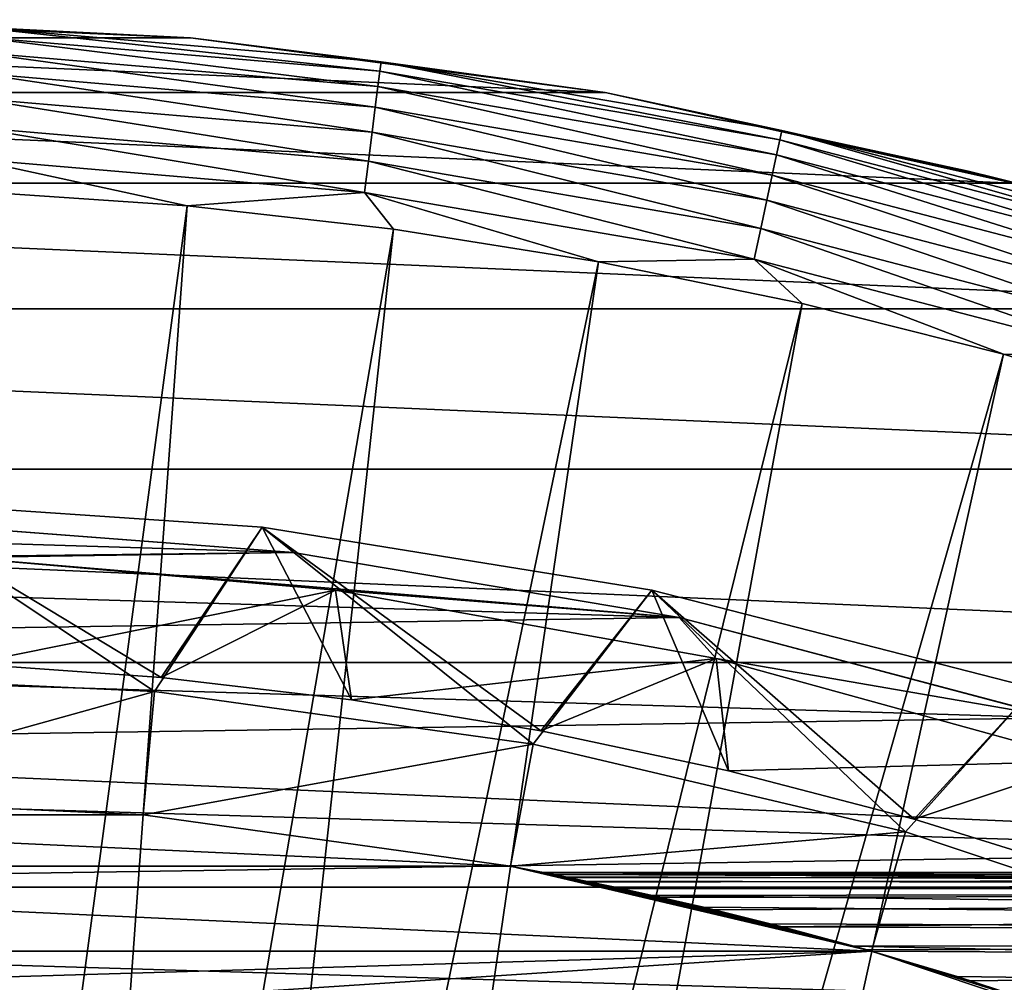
# Model space of a CAD drawing. Header units: metres. Extents: x -22 to 72, y -222 to 22.
# Tile 190 of 256: x 1.16 to 5.78, y 17.98 to 22.5. Entities that reach past the tile are written whole.
import ezdxf

# ---------------------------------------------------------------- set-up
doc = ezdxf.new("R2010")
doc.units = ezdxf.units.M
doc.layers.add('solid_509499_SW0002', color=7, linetype='CONTINUOUS')

msp = doc.modelspace()

# ---------------------------------------------------------------- linework, layer by layer
at = {"layer": 'solid_509499_SW0002'}
for points in [[(-1.961003, 22.414381), (0, 22.5), (1.961003, 22.414381)], [(1.961004, 22.414381, 119.213844), (1.961003, 22.414381), (0, 22.5)], [(0, 22.5, 119.213844), (1.961004, 22.414381, 119.213844), (0, 22.5)], [(0.954289, 22.464706, 119.368202), (1.961004, 22.414381, 119.213844), (0, 22.5, 119.213844)], [(0.954289, 22.464706, 119.368202), (0.952396, 22.420155, 119.516907), (2.850327, 22.258615, 119.516907)], [(2.855991, 22.302849, 119.368202), (1.961004, 22.414381, 119.213844), (0.954289, 22.464706, 119.368202)], [(2.855991, 22.302849, 119.368202), (0.954289, 22.464706, 119.368202), (2.850327, 22.258615, 119.516907)], [(-3.907081, 22.158175), (-1.961003, 22.414381), (3.907081, 22.158175)], [(-1.961003, 22.414381), (1.961003, 22.414381), (3.907081, 22.158175)], [(0.952396, 22.420155, 119.516907), (0.949321, 22.347746, 119.654198), (2.841122, 22.186729, 119.654198)], [(2.850327, 22.258615, 119.516907), (0.952396, 22.420155, 119.516907), (2.841122, 22.186729, 119.654198)], [(3.907084, 22.158175, 119.213844), (3.907081, 22.158175), (1.961003, 22.414381)], [(1.961004, 22.414381, 119.213844), (3.907084, 22.158175, 119.213844), (1.961003, 22.414381)], [(2.855991, 22.302849, 119.368202), (3.907084, 22.158175, 119.213844), (1.961004, 22.414381, 119.213844)], [(0.949321, 22.347746, 119.654198), (0.945177, 22.250208, 119.774902), (2.828722, 22.089893, 119.774902)], [(2.841122, 22.186729, 119.654198), (0.949321, 22.347746, 119.654198), (2.828722, 22.089893, 119.774902)], [(2.855991, 22.302849, 119.368202), (2.850327, 22.258615, 119.516907), (4.727722, 21.936705, 119.516907)], [(4.737116, 21.980297, 119.368202), (3.907084, 22.158175, 119.213844), (2.855991, 22.302849, 119.368202)], [(4.737116, 21.980297, 119.368202), (2.855991, 22.302849, 119.368202), (4.727722, 21.936705, 119.516907)], [(0.945177, 22.250208, 119.774902), (0.940122, 22.131214, 119.874481), (2.813594, 21.971758, 119.874481)], [(2.828722, 22.089893, 119.774902), (0.945177, 22.250208, 119.774902), (2.813594, 21.971758, 119.874481)], [(2.850327, 22.258615, 119.516907), (2.841122, 22.186729, 119.654198), (4.712453, 21.865858, 119.654198)], [(4.727722, 21.936705, 119.516907), (2.850327, 22.258615, 119.516907), (4.712453, 21.865858, 119.654198)], [(2.841122, 22.186729, 119.654198), (2.828722, 22.089893, 119.774902), (4.691885, 21.770422, 119.774902)], [(4.712453, 21.865858, 119.654198), (2.841122, 22.186729, 119.654198), (4.691885, 21.770422, 119.774902)], [(-5.823424, 21.733332), (-3.907081, 22.158175), (5.823424, 21.733332)], [(-3.907081, 22.158175), (3.907081, 22.158175), (5.823424, 21.733332)], [(5.818883, 21.734549, 65.658035), (5.823424, 21.733332), (3.907081, 22.158175)], [(3.907084, 22.158175, 119.213844), (5.823429, 21.733332, 119.213844), (3.907081, 22.158175)], [(5.610489, 21.789272, 67.995705), (3.907081, 22.158175), (5.823429, 21.733332, 119.213844)], [(5.67365, 21.772911, 66.716019), (5.818883, 21.734549, 65.658035), (3.907081, 22.158175)], [(5.667552, 21.7745, 66.777), (5.67365, 21.772911, 66.716019), (3.907081, 22.158175)], [(5.661923, 21.775965, 66.837898), (5.667552, 21.7745, 66.777), (3.907081, 22.158175)], [(5.627203, 21.784962, 67.327164), (5.661923, 21.775965, 66.837898), (3.907081, 22.158175)], [(5.611768, 21.788944, 67.941658), (5.627203, 21.784962, 67.327164), (3.907081, 22.158175)], [(5.61068, 21.789223, 67.968681), (5.611768, 21.788944, 67.941658), (3.907081, 22.158175)], [(5.610489, 21.789272, 67.995705), (5.61068, 21.789223, 67.968681), (3.907081, 22.158175)], [(4.737116, 21.980297, 119.368202), (5.823429, 21.733332, 119.213844), (3.907084, 22.158175, 119.213844)], [(0.940122, 22.131214, 119.874481), (0.934347, 21.995245, 119.949181), (2.796308, 21.836769, 119.949181)], [(2.813594, 21.971758, 119.874481), (0.940122, 22.131214, 119.874481), (2.796308, 21.836769, 119.949181)], [(2.828722, 22.089893, 119.774902), (2.813594, 21.971758, 119.874481), (4.666793, 21.653996, 119.874481)], [(4.691885, 21.770422, 119.774902), (2.828722, 22.089893, 119.774902), (4.666793, 21.653996, 119.874481)], [(0.934347, 21.995245, 119.949181), (0.928067, 21.847422, 119.996193), (2.777514, 21.69001, 119.996193)], [(2.796308, 21.836769, 119.949181), (0.934347, 21.995245, 119.949181), (2.777514, 21.69001, 119.996193)], [(2.813594, 21.971758, 119.874481), (2.796308, 21.836769, 119.949181), (4.638121, 21.520958, 119.949181)], [(4.666793, 21.653996, 119.874481), (2.813594, 21.971758, 119.874481), (4.638121, 21.520958, 119.949181)], [(4.737116, 21.980297, 119.368202), (4.727722, 21.936705, 119.516907), (6.571053, 21.456739, 119.516907)], [(6.58411, 21.499378, 119.368202), (5.823429, 21.733332, 119.213844), (4.737116, 21.980297, 119.368202)], [(6.58411, 21.499378, 119.368202), (4.737116, 21.980297, 119.368202), (6.571053, 21.456739, 119.516907)], [(4.727722, 21.936705, 119.516907), (4.712453, 21.865858, 119.654198), (6.54983, 21.387442, 119.654198)], [(6.571053, 21.456739, 119.516907), (4.727722, 21.936705, 119.516907), (6.54983, 21.387442, 119.654198)], [(4.712453, 21.865858, 119.654198), (4.691885, 21.770422, 119.774902), (6.521243, 21.294094, 119.774902)], [(6.54983, 21.387442, 119.654198), (4.712453, 21.865858, 119.654198), (6.521243, 21.294094, 119.774902)], [(0.928067, 21.847422, 119.996193), (0.974193, 21.692097, 120.013718), (1.946424, 21.626549, 120.013718)], [(2.777514, 21.69001, 119.996193), (0.928067, 21.847422, 119.996193), (1.946424, 21.626549, 120.013718)], [(2.796308, 21.836769, 119.949181), (2.777514, 21.69001, 119.996193), (4.60695, 21.376322, 119.996193)], [(4.638121, 21.520958, 119.949181), (2.796308, 21.836769, 119.949181), (4.60695, 21.376322, 119.996193)], [(4.691885, 21.770422, 119.774902), (4.666793, 21.653996, 119.874481), (6.486368, 21.180214, 119.874481)], [(6.521243, 21.294094, 119.774902), (4.691885, 21.770422, 119.774902), (6.486368, 21.180214, 119.874481)], [(5.619865, 21.786856, 68.474007), (5.610489, 21.789272, 67.995705), (5.823429, 21.733332, 119.213844)], [(6.162481, 21.653996, 67.948296), (5.61068, 21.789223, 67.968681), (5.610489, 21.789272, 67.995705)], [(6.162481, 21.653996, 67.948296), (5.610489, 21.789272, 67.995705), (5.619865, 21.786856, 68.474007)], [(6.162481, 21.653996, 67.948296), (5.611768, 21.788944, 67.941658), (5.61068, 21.789223, 67.968681)], [(6.208678, 21.64094, 66.913193), (5.627203, 21.784962, 67.327164), (5.611768, 21.788944, 67.941658)], [(6.162481, 21.653996, 67.948296), (6.208678, 21.64094, 66.913193), (5.611768, 21.788944, 67.941658)], [(5.645432, 21.780245, 68.953293), (5.619865, 21.786856, 68.474007), (5.823429, 21.733332, 119.213844)], [(6.162481, 21.653996, 67.948296), (5.619865, 21.786856, 68.474007), (5.645432, 21.780245, 68.953293)], [(6.208678, 21.64094, 66.913193), (5.661923, 21.775965, 66.837898), (5.627203, 21.784962, 67.327164)], [(5.651039, 21.778791, 69.028885), (5.645432, 21.780245, 68.953293), (5.823429, 21.733332, 119.213844)], [(6.20032, 21.643309, 68.983627), (5.645432, 21.780245, 68.953293), (5.651039, 21.778791, 69.028885)], [(6.20032, 21.643309, 68.983627), (6.162481, 21.653996, 67.948296), (5.645432, 21.780245, 68.953293)], [(5.656861, 21.777281, 69.104767), (5.651039, 21.778791, 69.028885), (5.823429, 21.733332, 119.213844)], [(6.20032, 21.643309, 68.983627), (5.651039, 21.778791, 69.028885), (5.656861, 21.777281, 69.104767)], [(5.663222, 21.775627, 69.176666), (5.656861, 21.777281, 69.104767), (5.823429, 21.733332, 119.213844)], [(6.20032, 21.643309, 68.983627), (5.656861, 21.777281, 69.104767), (5.663222, 21.775627, 69.176666)], [(6.338825, 21.603586, 65.872627), (5.667552, 21.7745, 66.777), (5.661923, 21.775965, 66.837898)], [(6.208678, 21.64094, 66.913193), (6.338825, 21.603586, 65.872627), (5.661923, 21.775965, 66.837898)], [(5.670187, 21.773813, 69.248634), (5.663222, 21.775627, 69.176666), (5.823429, 21.733332, 119.213844)], [(6.20032, 21.643309, 68.983627), (5.663222, 21.775627, 69.176666), (5.670187, 21.773813, 69.248634)], [(6.338825, 21.603586, 65.872627), (5.67365, 21.772911, 66.716019), (5.667552, 21.7745, 66.777)], [(5.785704, 21.743404, 70.142799), (5.670187, 21.773813, 69.248634), (5.823429, 21.733332, 119.213844)], [(6.322338, 21.608356, 70.025024), (5.670187, 21.773813, 69.248634), (5.785704, 21.743404, 70.142799)], [(6.322338, 21.608356, 70.025024), (6.20032, 21.643309, 68.983627), (5.670187, 21.773813, 69.248634)], [(6.338825, 21.603586, 65.872627), (5.818883, 21.734549, 65.658035), (5.67365, 21.772911, 66.716019)], [(-7.695447, 21.143085), (-5.823424, 21.733332), (7.695447, 21.143085)], [(-5.823424, 21.733332), (5.823424, 21.733332), (7.695447, 21.143085)], [(0.612328, 11.68392, 120.188515), (1.946424, 21.626549, 120.013718), (0.974193, 21.692097, 120.013718)], [(2.777514, 21.69001, 119.996193), (1.946424, 21.626549, 120.013718), (2.914736, 21.517445, 120.013718)], [(2.777514, 21.69001, 119.996193), (2.914736, 21.517445, 120.013718), (3.877178, 21.365009, 120.013718)], [(4.60695, 21.376322, 119.996193), (2.777514, 21.69001, 119.996193), (3.877178, 21.365009, 120.013718)], [(4.666793, 21.653996, 119.874481), (4.638121, 21.520958, 119.949181), (6.446517, 21.050089, 119.949181)], [(6.486368, 21.180214, 119.874481), (4.666793, 21.653996, 119.874481), (6.446517, 21.050089, 119.949181)], [(0.612328, 11.68392, 120.188515), (1.222978, 11.63586, 120.188515), (1.946424, 21.626549, 120.013718)], [(1.222978, 11.63586, 120.188515), (2.914736, 21.517445, 120.013718), (1.946424, 21.626549, 120.013718)], [(1.222978, 11.63586, 120.188515), (1.830276, 11.555908, 120.188515), (2.914736, 21.517445, 120.013718)], [(1.830276, 11.555908, 120.188515), (3.877178, 21.365009, 120.013718), (2.914736, 21.517445, 120.013718)], [(4.638121, 21.520958, 119.949181), (4.60695, 21.376322, 119.996193), (6.403192, 20.908617, 119.996193)], [(6.446517, 21.050089, 119.949181), (4.638121, 21.520958, 119.949181), (6.403192, 20.908617, 119.996193)], [(1.830276, 11.555908, 120.188515), (2.432557, 11.444283, 120.188515), (3.877178, 21.365009, 120.013718)], [(2.432557, 11.444283, 120.188515), (4.831811, 21.169548, 120.013718), (3.877178, 21.365009, 120.013718)], [(4.60695, 21.376322, 119.996193), (3.877178, 21.365009, 120.013718), (4.831811, 21.169548, 120.013718)], [(4.60695, 21.376322, 119.996193), (4.831811, 21.169548, 120.013718), (5.776714, 20.931454, 120.013718)], [(6.403192, 20.908617, 119.996193), (4.60695, 21.376322, 119.996193), (5.776714, 20.931454, 120.013718)], [(2.432557, 11.444283, 120.188515), (3.028171, 11.301288, 120.188515), (4.831811, 21.169548, 120.013718)], [(3.028171, 11.301288, 120.188515), (5.776714, 20.931454, 120.013718), (4.831811, 21.169548, 120.013718)], [(-9.508904, 20.391928), (-7.695447, 21.143085), (9.508904, 20.391928)], [(-7.695447, 21.143085), (7.695447, 21.143085), (9.508904, 20.391928)], [(3.028171, 11.301288, 120.188515), (3.615485, 11.127317, 120.188515), (5.776714, 20.931454, 120.013718)], [(3.615485, 11.127317, 120.188515), (6.709983, 20.651205, 120.013718), (5.776714, 20.931454, 120.013718)], [(6.403192, 20.908617, 119.996193), (5.776714, 20.931454, 120.013718), (6.709983, 20.651205, 120.013718)], [(3.615485, 11.127317, 120.188515), (4.192889, 10.922849, 120.188515), (6.709983, 20.651205, 120.013718)], [(4.192889, 10.922849, 120.188515), (7.62974, 20.329369, 120.013718), (6.709983, 20.651205, 120.013718)], [(-11.249993, 19.485575), (-9.508904, 20.391928), (11.249993, 19.485575)], [(-9.508904, 20.391928), (9.508904, 20.391928), (11.249993, 19.485575)], [(4.192889, 10.922849, 120.188515), (8.53413, 19.966591, 120.013718), (7.62974, 20.329369, 120.013718)], [(0.449313, 20.245008, 6.7), (1.793032, 19.34902, 6.7), (0, 19.431931, 6.7)], [(0.449307, 20.245014, 5.4), (2.297187, 20.11928, 5.4), (0.449313, 20.245008, 6.7)], [(1.823303, 19.414572, 4.65), (2.297187, 20.11928, 5.4), (0.449307, 20.245014, 5.4)], [(0.924677, 19.478064, 4.65), (1.823303, 19.414572, 4.65), (0.449307, 20.245014, 5.4)], [(0.449313, 20.245008, 6.7), (2.297202, 20.11928, 6.7), (1.793032, 19.34902, 6.7)], [(2.297187, 20.11928, 5.4), (2.297202, 20.11928, 6.7), (0.449313, 20.245008, 6.7)], [(-3.051926, 19.917536, 0.034086), (2.443819, 20.001255, 0.034086), (-1.225081, 20.112724, 0.034086)], [(-1.225416, 20.112703, 2.4), (0.612216, 20.140694, 2.4), (2.443474, 20.001297, 2.4)], [(-1.225416, 20.112703, 2.4), (2.443474, 20.001297, 2.4), (0.834541, 19.982578, 2.4)], [(-1.225081, 20.112724, 0.034086), (2.443819, 20.001255, 0.034086), (0.611915, 20.140705, 0.034086)], [(0.611915, 20.140705, 0.034086), (2.443819, 20.001255, 0.034086), (0.612216, 20.140694, 2.4)], [(2.443819, 20.001255, 0.034086), (2.443474, 20.001297, 2.4), (0.612216, 20.140694, 2.4)], [(2.297202, 20.11928, 6.7), (3.57045, 19.101093, 6.7), (1.793032, 19.34902, 6.7)], [(1.823303, 19.414572, 4.65), (2.717302, 19.309746, 4.65), (2.297187, 20.11928, 5.4)], [(2.297187, 20.11928, 5.4), (4.127265, 19.824938, 5.4), (2.297202, 20.11928, 6.7)], [(3.605239, 19.163826, 4.65), (4.127265, 19.824938, 5.4), (2.297187, 20.11928, 5.4)], [(2.717302, 19.309746, 4.65), (3.605239, 19.163826, 4.65), (2.297187, 20.11928, 5.4)], [(2.297202, 20.11928, 6.7), (4.127288, 19.824928, 6.7), (3.57045, 19.101093, 6.7)], [(4.127265, 19.824938, 5.4), (4.127288, 19.824928, 6.7), (2.297202, 20.11928, 6.7)], [(-3.051926, 19.917536, 0.034086), (4.255446, 19.695524, 0.034086), (2.443819, 20.001255, 0.034086)], [(2.443474, 20.001297, 2.4), (4.255809, 19.69544, 2.4), (0.834541, 19.982578, 2.4)], [(0.834541, 19.982578, 2.4), (2.641649, 19.824772, 2.4), (0.924677, 19.478064, 2.9)], [(4.255809, 19.69544, 2.4), (2.641649, 19.824772, 2.4), (0.834541, 19.982578, 2.4)], [(4.255446, 19.695524, 0.034086), (4.255809, 19.69544, 2.4), (2.443474, 20.001297, 2.4)], [(2.443819, 20.001255, 0.034086), (4.255446, 19.695524, 0.034086), (2.443474, 20.001297, 2.4)], [(4.192889, 10.922849, 120.188515), (4.7588, 10.68844, 120.188515), (8.53413, 19.966591, 120.013718)], [(4.7588, 10.68844, 120.188515), (9.421335, 19.563604, 120.013718), (8.53413, 19.966591, 120.013718)], [(-4.853356, 19.556774, 0.034086), (4.255446, 19.695524, 0.034086), (-3.051926, 19.917536, 0.034086)], [(2.641649, 19.824772, 2.4), (1.823303, 19.414572, 2.9), (0.924677, 19.478064, 2.9)], [(2.641649, 19.824772, 2.4), (2.717302, 19.309746, 2.9), (1.823303, 19.414572, 2.9)], [(2.641649, 19.824772, 2.4), (4.428381, 19.503572, 2.4), (2.717302, 19.309746, 2.9)], [(4.255809, 19.69544, 2.4), (4.428381, 19.503572, 2.4), (2.641649, 19.824772, 2.4)], [(4.127288, 19.824928, 6.7), (5.318014, 18.69006, 6.7), (3.57045, 19.101093, 6.7)], [(3.605239, 19.163826, 4.65), (4.486229, 18.976927, 4.65), (4.127265, 19.824938, 5.4)], [(4.127265, 19.824938, 5.4), (5.921282, 19.364941, 5.4), (4.127288, 19.824928, 6.7)], [(5.357869, 18.749487, 4.65), (5.921282, 19.364941, 5.4), (4.127265, 19.824938, 5.4)], [(4.486229, 18.976927, 4.65), (5.357869, 18.749487, 4.65), (4.127265, 19.824938, 5.4)], [(4.127288, 19.824928, 6.7), (5.921308, 19.364933, 6.7), (5.318014, 18.69006, 6.7)], [(5.921282, 19.364941, 5.4), (5.921308, 19.364933, 6.7), (4.127288, 19.824928, 6.7)], [(-4.853356, 19.556774, 0.034086), (6.031656, 19.226065, 0.034086), (4.255446, 19.695524, 0.034086)], [(4.255446, 19.695524, 0.034086), (6.031656, 19.226065, 0.034086), (4.255809, 19.69544, 2.4)], [(4.255809, 19.69544, 2.4), (6.031313, 19.226173, 2.4), (4.428381, 19.503572, 2.4)], [(6.031656, 19.226065, 0.034086), (6.031313, 19.226173, 2.4), (4.255809, 19.69544, 2.4)], [(-6.614458, 19.03343, 0.034086), (6.031656, 19.226065, 0.034086), (-4.853356, 19.556774, 0.034086)], [(4.7588, 10.68844, 120.188515), (5.311668, 10.424736, 120.188515), (9.421335, 19.563604, 120.013718)], [(5.311668, 10.424736, 120.188515), (10.289566, 19.121218, 120.013718), (9.421335, 19.563604, 120.013718)], [(4.428381, 19.503572, 2.4), (3.605239, 19.163826, 2.9), (2.717302, 19.309746, 2.9)], [(4.428381, 19.503572, 2.4), (4.486229, 18.976927, 2.9), (3.605239, 19.163826, 2.9)], [(4.428381, 19.503572, 2.4), (6.177243, 19.022133, 2.4), (4.486229, 18.976927, 2.9)], [(6.031313, 19.226173, 2.4), (6.177243, 19.022133, 2.4), (4.428381, 19.503572, 2.4)], [(-12.905463, 18.430925), (-11.249993, 19.485575), (12.905463, 18.430925)], [(-11.249993, 19.485575), (11.249993, 19.485575), (12.905463, 18.430925)], [(1.823303, 19.414572, 2.9), (1.823303, 19.414572, 4.65), (0.924677, 19.478064, 4.65)], [(0.924677, 19.478064, 2.9), (1.823303, 19.414572, 2.9), (0.924677, 19.478064, 4.65)], [(0, 19.431931, 6.7), (1.793032, 19.34902, 6.7), (0, 18.85, 40.038475)], [(2.717302, 19.309746, 2.9), (2.717302, 19.309746, 4.65), (1.823303, 19.414572, 4.65)], [(1.823303, 19.414572, 2.9), (2.717302, 19.309746, 2.9), (1.823303, 19.414572, 4.65)], [(5.921308, 19.364933, 6.7), (7.019339, 18.119843, 6.7), (5.318014, 18.69006, 6.7)], [(5.357869, 18.749487, 4.65), (6.217217, 18.482321, 4.65), (5.921282, 19.364941, 5.4)], [(1.793032, 19.34902, 6.7), (1.739259, 18.769588, 40.038475), (0, 18.85, 40.038475)], [(1.793032, 19.34902, 6.7), (3.57045, 19.101093, 6.7), (1.739259, 18.769588, 40.038475)], [(3.605239, 19.163826, 2.9), (3.605239, 19.163826, 4.65), (2.717302, 19.309746, 4.65)], [(2.717302, 19.309746, 2.9), (3.605239, 19.163826, 2.9), (2.717302, 19.309746, 4.65)], [(-6.614458, 19.03343, 0.034086), (7.757732, 18.596777, 0.034086), (6.031656, 19.226065, 0.034086)], [(4.486229, 18.976927, 2.9), (4.486229, 18.976927, 4.65), (3.605239, 19.163826, 4.65)], [(3.605239, 19.163826, 2.9), (4.486229, 18.976927, 2.9), (3.605239, 19.163826, 4.65)], [(3.57045, 19.101093, 6.7), (3.463678, 18.529043, 40.038475), (1.739259, 18.769588, 40.038475)], [(3.57045, 19.101093, 6.7), (5.318014, 18.69006, 6.7), (3.463678, 18.529043, 40.038475)], [(5.311668, 10.424736, 120.188515), (5.849977, 10.132458, 120.188515), (10.289566, 19.121218, 120.013718)], [(-8.320589, 18.351847, 0.034086), (7.757732, 18.596777, 0.034086), (-6.614458, 19.03343, 0.034086)], [(6.177243, 19.022133, 2.4), (5.357869, 18.749487, 2.9), (4.486229, 18.976927, 2.9)], [(6.177243, 19.022133, 2.4), (6.217217, 18.482321, 2.9), (5.357869, 18.749487, 2.9)], [(5.357869, 18.749487, 2.9), (5.357869, 18.749487, 4.65), (4.486229, 18.976927, 4.65)], [(4.486229, 18.976927, 2.9), (5.357869, 18.749487, 2.9), (4.486229, 18.976927, 4.65)], [(1.73926, 18.769588, 90), (-1.73926, 18.769588, 90), (0, 18.85, 90)], [(0, 18.85, 90), (0, 18.85, 40.038475), (1.739259, 18.769588, 40.038475)], [(1.73926, 18.769588, 90), (0, 18.85, 90), (1.739259, 18.769588, 40.038475)], [(3.463683, 18.529041, 90), (-3.463683, 18.529041, 90), (-1.73926, 18.769588, 90)], [(3.463683, 18.529041, 90), (-1.73926, 18.769588, 90), (1.73926, 18.769588, 90)], [(1.73926, 18.769588, 90), (1.739259, 18.769588, 40.038475), (3.463678, 18.529043, 40.038475)], [(3.463683, 18.529041, 90), (1.73926, 18.769588, 90), (3.463678, 18.529043, 40.038475)], [(6.217217, 18.482321, 2.9), (6.217217, 18.482321, 4.65), (5.357869, 18.749487, 4.65)], [(5.357869, 18.749487, 2.9), (6.217217, 18.482321, 2.9), (5.357869, 18.749487, 4.65)], [(5.318014, 18.69006, 6.7), (5.158547, 18.130413, 40.038475), (3.463678, 18.529043, 40.038475)], [(5.318014, 18.69006, 6.7), (7.019339, 18.119843, 6.7), (5.158547, 18.130413, 40.038475)], [(-8.320589, 18.351847, 0.034086), (9.419344, 17.812874, 0.034086), (7.757732, 18.596777, 0.034086)], [(5.158554, 18.130411, 90), (-5.158554, 18.130411, 90), (-3.463683, 18.529041, 90)], [(5.158554, 18.130411, 90), (-3.463683, 18.529041, 90), (3.463683, 18.529041, 90)], [(3.463678, 18.529043, 40.038475), (3.630712, 18.497038, 67.668839), (3.615717, 18.499975, 67.968613)], [(3.463678, 18.529043, 40.038475), (5.158547, 18.130413, 40.038475), (3.630712, 18.497038, 67.668839)], [(3.463683, 18.529041, 90), (3.463678, 18.529043, 40.038475), (3.615717, 18.499975, 67.968613)], [(3.463683, 18.529041, 90), (3.615717, 18.499975, 67.968613), (3.625397, 18.498081, 68.266708)], [(3.463683, 18.529041, 90), (3.625397, 18.498081, 68.266708), (3.660055, 18.491255, 68.568886)], [(3.463683, 18.529041, 90), (3.660055, 18.491255, 68.568886), (3.722085, 18.478868, 68.883888)], [(3.463683, 18.529041, 90), (3.722085, 18.478868, 68.883888), (3.81561, 18.459784, 69.219147)], [(3.463683, 18.529041, 90), (3.81561, 18.459784, 69.219147), (3.947094, 18.432117, 69.583466)], [(3.463683, 18.529041, 90), (3.947094, 18.432117, 69.583466), (4.127241, 18.392618, 69.990547)], [(3.463683, 18.529041, 90), (4.127241, 18.392618, 69.990547), (4.368692, 18.336767, 70.452217)], [(3.463683, 18.529041, 90), (4.368692, 18.336767, 70.452217), (4.68187, 18.259315, 70.97438)], [(3.463683, 18.529041, 90), (4.68187, 18.259315, 70.97438), (5.075209, 18.153919, 71.561584)], [(5.158554, 18.130411, 90), (3.463683, 18.529041, 90), (5.075209, 18.153919, 71.561584)], [(3.615717, 18.499975, 67.968613), (3.630712, 18.497038, 67.668839), (21.5, 18.5, 68)], [(3.625397, 18.498081, 68.266708), (3.615717, 18.499975, 67.968613), (21.5, 18.5, 68)], [(3.625397, 18.498081, 68.266708), (21.5, 18.5, 68), (21.5, 18.421082, 69.706978)], [(3.660055, 18.491255, 68.568886), (3.625397, 18.498081, 68.266708), (21.5, 18.421082, 69.706978)], [(3.630712, 18.497038, 67.668839), (3.671202, 18.489044, 67.363327), (21.5, 18.5, 68)], [(5.158547, 18.130413, 40.038475), (3.671202, 18.489044, 67.363327), (3.630712, 18.497038, 67.668839)], [(3.722085, 18.478868, 68.883888), (3.660055, 18.491255, 68.568886), (21.5, 18.421082, 69.706978)], [(3.671202, 18.489044, 67.363327), (3.739628, 18.475327, 67.044945), (21.5, 18.5, 68)], [(5.158547, 18.130413, 40.038475), (3.739628, 18.475327, 67.044945), (3.671202, 18.489044, 67.363327)], [(3.739628, 18.475327, 67.044945), (3.840811, 18.454557, 66.704185), (21.5, 18.5, 68)], [(3.840811, 18.454557, 66.704185), (3.981408, 18.424736, 66.332863), (21.5, 18.5, 68)], [(3.981408, 18.424736, 66.332863), (21.5, 18.421082, 66.293022), (21.5, 18.5, 68)], [(3.81561, 18.459784, 69.219147), (3.722085, 18.478868, 68.883888), (21.5, 18.421082, 69.706978)], [(5.158547, 18.130413, 40.038475), (3.840811, 18.454557, 66.704185), (3.739628, 18.475327, 67.044945)], [(3.947094, 18.432117, 69.583466), (3.81561, 18.459784, 69.219147), (21.5, 18.421082, 69.706978)], [(5.158547, 18.130413, 40.038475), (3.981408, 18.424736, 66.332863), (3.840811, 18.454557, 66.704185)], [(-14.462714, 17.236006), (-12.905463, 18.430925), (14.462714, 17.236006)], [(-12.905463, 18.430925), (12.905463, 18.430925), (14.462714, 17.236006)], [(4.127241, 18.392618, 69.990547), (3.947094, 18.432117, 69.583466), (21.5, 18.421082, 69.706978)], [(3.981408, 18.424736, 66.332863), (4.170575, 18.382839, 65.921112), (21.5, 18.421082, 66.293022)], [(5.158547, 18.130413, 40.038475), (4.170575, 18.382839, 65.921112), (3.981408, 18.424736, 66.332863)], [(4.127241, 18.392618, 69.990547), (21.5, 18.421082, 69.706978), (21.5, 18.184998, 71.399391)], [(4.170575, 18.382839, 65.921112), (4.419402, 18.324612, 65.458549), (21.5, 18.421082, 66.293022)], [(4.419402, 18.324612, 65.458549), (4.73868, 18.244654, 64.936974), (21.5, 18.421082, 66.293022)], [(4.73868, 18.244654, 64.936974), (21.5, 18.184998, 64.600609), (21.5, 18.421082, 66.293022)], [(-9.957514, 17.517717, 0.034086), (9.419344, 17.812874, 0.034086), (-8.320589, 18.351847, 0.034086)], [(4.368692, 18.336767, 70.452217), (4.127241, 18.392618, 69.990547), (21.5, 18.184998, 71.399391)], [(5.158547, 18.130413, 40.038475), (4.419402, 18.324612, 65.458549), (4.170575, 18.382839, 65.921112)], [(4.68187, 18.259315, 70.97438), (4.368692, 18.336767, 70.452217), (21.5, 18.184998, 71.399391)], [(5.158547, 18.130413, 40.038475), (4.73868, 18.244654, 64.936974), (4.419402, 18.324612, 65.458549)], [(5.075209, 18.153919, 71.561584), (4.68187, 18.259315, 70.97438), (21.5, 18.184998, 71.399391)], [(4.73868, 18.244654, 64.936974), (5.136859, 18.13657, 64.351097), (21.5, 18.184998, 64.600609)], [(5.158547, 18.130413, 40.038475), (5.136859, 18.13657, 64.351097), (4.73868, 18.244654, 64.936974)], [(5.075209, 18.153919, 71.561584), (21.5, 18.184998, 71.399391), (21.5, 17.793766, 73.062798)], [(5.136859, 18.13657, 64.351097), (5.622919, 17.991812, 63.693604), (21.5, 18.184998, 64.600609)], [(5.622919, 17.991812, 63.693604), (6.208169, 17.798346, 62.953224), (21.5, 18.184998, 64.600609)], [(0, 17.977919, 90), (-5.158554, 18.130411, 90), (5.158554, 18.130411, 90)], [(1.658791, 17.901228, 90), (0, 17.977919, 90), (5.158554, 18.130411, 90)], [(1.658791, 17.901228, 90), (5.158554, 18.130411, 90), (6.809413, 17.577099, 90)], [(5.55943, 18.01153, 72.223152), (5.075209, 18.153919, 71.561584), (21.5, 17.793766, 73.062798)], [(5.158554, 18.130411, 90), (5.075209, 18.153919, 71.561584), (5.55943, 18.01153, 72.223152)], [(5.158547, 18.130413, 40.038475), (5.622919, 17.991812, 63.693604), (5.136859, 18.13657, 64.351097)], [(5.158547, 18.130413, 40.038475), (6.809405, 17.577101, 40.038475), (5.622919, 17.991812, 63.693604)], [(7.019339, 18.119843, 6.7), (6.809405, 17.577101, 40.038475), (5.158547, 18.130413, 40.038475)], [(5.158554, 18.130411, 90), (5.55943, 18.01153, 72.223152), (6.146482, 17.819744, 72.970703)], [(6.809413, 17.577099, 90), (5.158554, 18.130411, 90), (6.146482, 17.819744, 72.970703)], [(6.146482, 17.819744, 72.970703), (5.55943, 18.01153, 72.223152), (21.5, 17.793766, 73.062798)], [(6.809405, 17.577101, 40.038475), (6.208169, 17.798346, 62.953224), (5.622919, 17.991812, 63.693604)]]:
    msp.add_3dface(points, dxfattribs=at)

doc.saveas('drawing.dxf')
